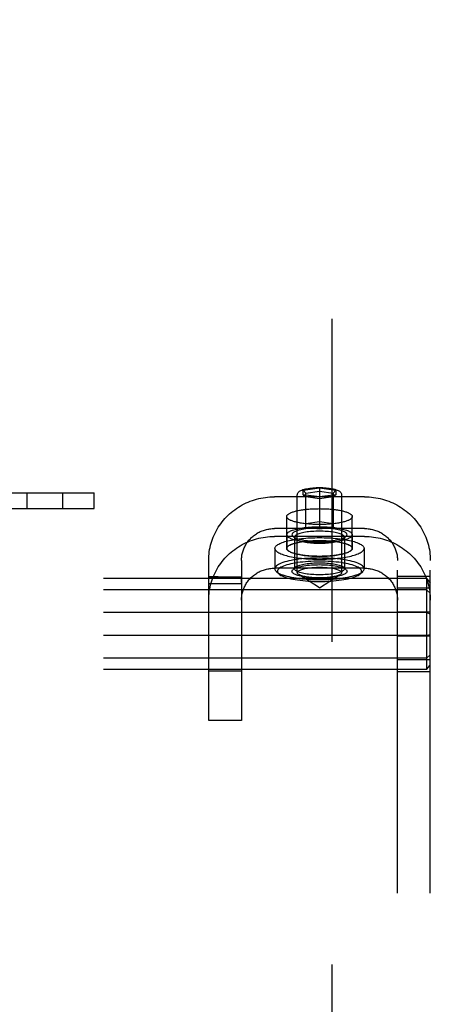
# Model space of a CAD drawing. Header units: inches. Extents: x 0 to 224, y 0 to 145.
# Tile 50 of 78: x 112.82 to 114.38, y 49.2 to 52.95. Entities that reach past the tile are written whole.
import ezdxf

# ---------------------------------------------------------------- set-up
doc = ezdxf.new("R2010")
doc.units = ezdxf.units.IN
doc.header["$LTSCALE"] = 12.302632
doc.header["$MEASUREMENT"] = 0
doc.linetypes.add('HIDDEN', pattern=[0.2, 0.1, -0.1])
doc.layers.add('DEFAULT_2', color=8, linetype='HIDDEN')

msp = doc.modelspace()

# ---------------------------------------------------------------- linework, layer by layer
at = {"layer": 'DEFAULT_2', "color": 8, "linetype": 'HIDDEN'}
for p, q in [((114.0072, 86.257), (114.0072, 13.287)), ((113.8977, 51.1574), (113.9602, 51.1661)), ((113.8977, 51.1574), (113.9077, 51.1463)), ((113.8977, 51.1399), (113.8977, 51.1574)), ((113.9077, 51.1463), (113.9602, 51.1536)), ((113.9602, 51.1661), (114.0227, 51.1574)), ((113.9602, 51.1661), (113.9602, 51.0079)), ((113.9602, 51.1536), (114.0127, 51.1463)), ((114.0227, 51.1574), (114.0127, 51.1463)), ((114.0227, 51.1574), (114.0227, 51.1399)), ((112.6922, 51.147), (113.1022, 51.147)), ((112.8454, 51.147), (112.8454, 51.087)), ((112.9814, 51.147), (112.9814, 51.087)), ((113.1022, 51.087), (113.1022, 51.147)), ((114.1322, 51.132), (113.7882, 51.132)), ((113.8757, 50.843), (113.8757, 51.1389)), ((113.9602, 51.1312), (113.8977, 51.1399)), ((113.8977, 51.1399), (113.9077, 51.1316)), ((113.9077, 51.0152), (113.9077, 51.1463)), ((113.9602, 51.1243), (113.9077, 51.1316)), ((114.0227, 51.1399), (113.9602, 51.1312)), ((114.0127, 51.1316), (113.9602, 51.1243)), ((114.0127, 51.1463), (114.0127, 51.0152)), ((114.0227, 51.1399), (114.0127, 51.1316)), ((114.0447, 50.843), (114.0447, 51.1389)), ((112.6922, 51.087), (113.1022, 51.087)), ((113.8352, 50.9351), (113.8352, 51.0564)), ((113.9077, 51.0299), (113.9602, 51.0372)), ((113.9602, 51.0372), (114.0127, 51.0299)), ((114.0852, 50.9351), (114.0852, 51.0564)), ((114.1322, 51.0107), (113.7882, 51.0107)), ((113.9602, 51.0079), (113.9077, 51.0152)), ((114.0127, 51.0152), (113.9602, 51.0079)), ((114.1322, 50.9808), (113.7882, 50.9808)), ((113.8357, 50.9875), (113.8357, 50.9351)), ((113.8682, 50.9721), (113.8585, 50.9812)), ((113.8652, 50.9778), (113.8652, 50.8575)), ((114.0522, 50.9721), (114.0619, 50.9812)), ((114.0552, 50.9778), (114.0552, 50.8575)), ((114.0847, 50.9875), (114.0847, 50.9351)), ((113.7902, 50.9351), (113.7902, 50.8575)), ((114.1302, 50.9351), (114.1302, 50.8575)), ((113.5382, 50.2796), (113.5382, 50.8894)), ((113.6632, 50.8894), (113.6632, 50.2796)), ((114.2572, 44.7004), (114.2572, 50.8894)), ((114.3822, 44.7004), (114.3822, 50.8894)), ((114.1322, 50.8595), (113.7882, 50.8595)), ((113.8682, 50.8632), (113.8585, 50.8541)), ((114.0522, 50.8632), (114.0619, 50.8541)), ((114.3672, 50.8204), (110.8972, 50.8204)), ((113.5564, 50.8268), (113.5382, 50.827)), ((113.5382, 50.827), (113.5382, 50.8267)), ((113.5382, 50.8267), (113.6632, 50.8267)), ((113.5382, 50.804), (113.5383, 50.8183)), ((113.5383, 50.8183), (113.5383, 50.8216)), ((113.5737, 50.8267), (113.5564, 50.8268)), ((113.6632, 50.8261), (113.6632, 50.8267)), ((113.6632, 50.8216), (113.6632, 50.8261)), ((113.6633, 50.8191), (113.6632, 50.8216)), ((113.6632, 50.8053), (113.6633, 50.8146)), ((113.6633, 50.8146), (113.6633, 50.8191)), ((113.8052, 50.8382), (113.7956, 50.8473)), ((113.9602, 50.7847), (113.8811, 50.8358)), ((113.9602, 50.7847), (114.0393, 50.8358)), ((114.1151, 50.8382), (114.1248, 50.8473)), ((114.3822, 50.8287), (114.2572, 50.8287)), ((114.3672, 50.8204), (114.3822, 50.8037)), ((114.3672, 50.8204), (114.3672, 50.4735)), ((114.3672, 50.7767), (110.8972, 50.7767)), ((113.5382, 50.801), (113.6632, 50.801)), ((114.3822, 50.783), (114.2572, 50.783)), ((114.3672, 50.7767), (114.3822, 50.7643)), ((114.3672, 50.6906), (110.8972, 50.6906)), ((114.3822, 50.6927), (114.2572, 50.6927)), ((114.3672, 50.6906), (114.3822, 50.6864)), ((114.3672, 50.6033), (110.8972, 50.6033)), ((114.3822, 50.6012), (114.2572, 50.6012)), ((114.3672, 50.6033), (114.3822, 50.6075)), ((114.3672, 50.5172), (110.8972, 50.5172)), ((114.3822, 50.5109), (114.2572, 50.5109)), ((114.3672, 50.5172), (114.3822, 50.5296)), ((114.3672, 50.4735), (110.8972, 50.4735)), ((114.3672, 50.4735), (114.3822, 50.4902)), ((113.6632, 50.467), (113.5382, 50.467)), ((114.3822, 50.4652), (114.2572, 50.4652)), ((113.6632, 50.2796), (113.5382, 50.2796))]:
    msp.add_line(p, q, dxfattribs=at)
for points in [[(113.8757, 51.1389), (113.8759, 51.1411), (113.8764, 51.1434), (113.8773, 51.1455), (113.8785, 51.1476), (113.8801, 51.1496), (113.882, 51.1514), (113.8842, 51.1531), (113.8868, 51.1547), (113.8897, 51.1562), (113.8931, 51.1577), (113.8972, 51.1591), (113.9018, 51.1605), (113.9067, 51.1617), (113.912, 51.1628), (113.9174, 51.1638), (113.9231, 51.1646), (113.9289, 51.1653), (113.935, 51.1659), (113.9412, 51.1663), (113.9474, 51.1667), (113.9538, 51.1669), (113.9602, 51.1669)], [(113.9602, 51.1669), (113.9666, 51.1669), (113.9731, 51.1667), (113.9794, 51.1663), (113.9856, 51.1659), (113.9917, 51.1653), (113.9976, 51.1646), (114.0033, 51.1637), (114.0088, 51.1628), (114.0141, 51.1616), (114.019, 51.1604), (114.0235, 51.159), (114.0275, 51.1576), (114.0309, 51.1561), (114.0338, 51.1546), (114.0363, 51.153), (114.0385, 51.1513), (114.0403, 51.1495), (114.0419, 51.1476), (114.0431, 51.1455), (114.044, 51.1433), (114.0445, 51.1411), (114.0447, 51.1389)], [(113.5382, 50.8894), (113.5383, 50.8977), (113.5388, 50.906), (113.5395, 50.9143), (113.5405, 50.9225), (113.5418, 50.9307), (113.5434, 50.9388), (113.5453, 50.9469), (113.5475, 50.9549), (113.5499, 50.9628), (113.5526, 50.9707), (113.5556, 50.9784), (113.5589, 50.9861), (113.5624, 50.9936), (113.5662, 51.001), (113.5703, 51.0083), (113.5746, 51.0155), (113.5791, 51.0225), (113.5839, 51.0293), (113.589, 51.036), (113.5943, 51.0425), (113.5998, 51.0489), (113.6055, 51.055), (113.6114, 51.061), (113.6176, 51.0667), (113.6239, 51.0723), (113.6304, 51.0776), (113.6371, 51.0827), (113.644, 51.0876), (113.6511, 51.0923), (113.6583, 51.0967), (113.6657, 51.1009), (113.6732, 51.1048), (113.6808, 51.1085), (113.6886, 51.1119), (113.6965, 51.1151), (113.7045, 51.118), (113.7126, 51.1207), (113.7207, 51.123), (113.729, 51.1251), (113.7373, 51.1269), (113.7457, 51.1285), (113.7541, 51.1298), (113.7626, 51.1307), (113.7711, 51.1315), (113.7797, 51.1319), (113.7882, 51.132)], [(114.1322, 51.132), (114.1407, 51.1319), (114.1493, 51.1315), (114.1578, 51.1307), (114.1662, 51.1298), (114.1747, 51.1285), (114.1831, 51.1269), (114.1914, 51.1251), (114.1996, 51.123), (114.2078, 51.1207), (114.2159, 51.118), (114.2239, 51.1151), (114.2318, 51.112), (114.2395, 51.1085), (114.2472, 51.1048), (114.2547, 51.1009), (114.2621, 51.0967), (114.2693, 51.0923), (114.2764, 51.0876), (114.2832, 51.0827), (114.29, 51.0776), (114.2965, 51.0723), (114.3028, 51.0667), (114.309, 51.061), (114.3149, 51.055), (114.3206, 51.0489), (114.3261, 51.0425), (114.3314, 51.036), (114.3364, 51.0293), (114.3412, 51.0225), (114.3458, 51.0155), (114.3501, 51.0083), (114.3542, 51.001), (114.358, 50.9936), (114.3615, 50.9861), (114.3648, 50.9784), (114.3678, 50.9707), (114.3705, 50.9628), (114.3729, 50.9549), (114.3751, 50.9469), (114.377, 50.9388), (114.3786, 50.9307), (114.3799, 50.9225), (114.3809, 50.9143), (114.3816, 50.906), (114.382, 50.8977), (114.3822, 50.8894)], [(113.8352, 51.0564), (113.8353, 51.0577), (113.8356, 51.0589), (113.8362, 51.0602), (113.8369, 51.0614), (113.8379, 51.0626), (113.839, 51.0638), (113.8404, 51.065), (113.842, 51.0662), (113.8437, 51.0674), (113.8457, 51.0686), (113.8479, 51.0697), (113.8503, 51.0708), (113.8528, 51.0719), (113.8555, 51.073), (113.8585, 51.074), (113.8616, 51.075), (113.8648, 51.076), (113.8682, 51.0769), (113.8718, 51.0778), (113.8755, 51.0787), (113.8794, 51.0795), (113.8834, 51.0803), (113.8876, 51.081), (113.8918, 51.0817), (113.8962, 51.0824), (113.9007, 51.083), (113.9053, 51.0836), (113.91, 51.0841), (113.9148, 51.0846), (113.9196, 51.085), (113.9245, 51.0854), (113.9295, 51.0857), (113.9345, 51.086), (113.9396, 51.0862), (113.9447, 51.0864), (113.9499, 51.0866), (113.955, 51.0866), (113.9602, 51.0867)], [(113.9602, 51.0867), (113.9654, 51.0866), (113.9705, 51.0866), (113.9757, 51.0864), (113.9808, 51.0862), (113.9858, 51.086), (113.9909, 51.0857), (113.9959, 51.0854), (114.0008, 51.085), (114.0056, 51.0846), (114.0104, 51.0841), (114.0151, 51.0836), (114.0197, 51.083), (114.0242, 51.0824), (114.0286, 51.0817), (114.0328, 51.081), (114.037, 51.0803), (114.041, 51.0795), (114.0449, 51.0787), (114.0486, 51.0778), (114.0522, 51.0769), (114.0556, 51.076), (114.0588, 51.075), (114.0619, 51.074), (114.0648, 51.073), (114.0676, 51.0719), (114.0701, 51.0708), (114.0725, 51.0697), (114.0747, 51.0686), (114.0766, 51.0674), (114.0784, 51.0662), (114.08, 51.065), (114.0814, 51.0638), (114.0825, 51.0626), (114.0835, 51.0614), (114.0842, 51.0602), (114.0848, 51.0589), (114.0851, 51.0577), (114.0852, 51.0564)], [(113.9602, 51.0262), (113.955, 51.0262), (113.9499, 51.0263), (113.9447, 51.0264), (113.9396, 51.0266), (113.9345, 51.0268), (113.9295, 51.0271), (113.9245, 51.0274), (113.9196, 51.0278), (113.9148, 51.0282), (113.91, 51.0287), (113.9053, 51.0293), (113.9007, 51.0298), (113.8962, 51.0304), (113.8918, 51.0311), (113.8876, 51.0318), (113.8834, 51.0326), (113.8794, 51.0333), (113.8755, 51.0342), (113.8718, 51.035), (113.8682, 51.0359), (113.8648, 51.0369), (113.8616, 51.0378), (113.8585, 51.0388), (113.8555, 51.0399), (113.8528, 51.0409), (113.8503, 51.042), (113.8479, 51.0431), (113.8457, 51.0443), (113.8437, 51.0454), (113.842, 51.0466), (113.8404, 51.0478), (113.839, 51.049), (113.8379, 51.0502), (113.8369, 51.0514), (113.8362, 51.0527), (113.8356, 51.0539), (113.8353, 51.0552), (113.8352, 51.0564)], [(114.0852, 51.0564), (114.0851, 51.0552), (114.0848, 51.0539), (114.0842, 51.0527), (114.0835, 51.0514), (114.0825, 51.0502), (114.0814, 51.049), (114.08, 51.0478), (114.0784, 51.0466), (114.0766, 51.0454), (114.0747, 51.0443), (114.0725, 51.0431), (114.0701, 51.042), (114.0676, 51.0409), (114.0648, 51.0399), (114.0619, 51.0388), (114.0588, 51.0378), (114.0556, 51.0369), (114.0522, 51.0359), (114.0486, 51.035), (114.0449, 51.0342), (114.041, 51.0333), (114.037, 51.0326), (114.0328, 51.0318), (114.0286, 51.0311), (114.0242, 51.0304), (114.0197, 51.0298), (114.0151, 51.0293), (114.0104, 51.0287), (114.0056, 51.0282), (114.0008, 51.0278), (113.9959, 51.0274), (113.9909, 51.0271), (113.9858, 51.0268), (113.9808, 51.0266), (113.9757, 51.0264), (113.9705, 51.0263), (113.9654, 51.0262), (113.9602, 51.0262)], [(113.6632, 50.8894), (113.6633, 50.8936), (113.6635, 50.8977), (113.6638, 50.9018), (113.6644, 50.906), (113.665, 50.9101), (113.6658, 50.9141), (113.6667, 50.9182), (113.6678, 50.9222), (113.669, 50.9261), (113.6704, 50.9301), (113.6719, 50.9339), (113.6735, 50.9378), (113.6753, 50.9415), (113.6772, 50.9452), (113.6792, 50.9489), (113.6814, 50.9525), (113.6837, 50.956), (113.6861, 50.9594), (113.6886, 50.9627), (113.6912, 50.966), (113.694, 50.9692), (113.6968, 50.9722), (113.6998, 50.9752), (113.7029, 50.9781), (113.706, 50.9809), (113.7093, 50.9835), (113.7127, 50.9861), (113.7161, 50.9885), (113.7196, 50.9909), (113.7232, 50.9931), (113.7269, 50.9952), (113.7307, 50.9971), (113.7345, 50.999), (113.7384, 51.0007), (113.7423, 51.0023), (113.7463, 51.0037), (113.7504, 51.0051), (113.7545, 51.0062), (113.7586, 51.0073), (113.7628, 51.0082), (113.767, 51.009), (113.7712, 51.0096), (113.7754, 51.0101), (113.7797, 51.0105), (113.7839, 51.0107), (113.7882, 51.0107)], [(113.8357, 50.9875), (113.8359, 50.9894), (113.8366, 50.9912), (113.8377, 50.993), (113.8393, 50.9947), (113.8413, 50.9965), (113.8438, 50.9982), (113.8467, 50.9999), (113.85, 51.0015), (113.8536, 51.0031), (113.8577, 51.0046), (113.8622, 51.0061), (113.867, 51.0075), (113.8722, 51.0088), (113.8776, 51.0101), (113.8834, 51.0112), (113.8895, 51.0123), (113.8958, 51.0133), (113.9023, 51.0142), (113.9091, 51.015), (113.916, 51.0157), (113.9232, 51.0163), (113.9304, 51.0168), (113.9378, 51.0172), (113.9452, 51.0174), (113.9527, 51.0176), (113.9602, 51.0176), (113.9677, 51.0176), (113.9752, 51.0174), (113.9826, 51.0172), (113.99, 51.0168), (113.9972, 51.0163), (114.0043, 51.0157), (114.0113, 51.015), (114.0181, 51.0142), (114.0246, 51.0133), (114.0309, 51.0123), (114.037, 51.0112), (114.0428, 51.0101), (114.0482, 51.0088), (114.0534, 51.0075), (114.0582, 51.0061), (114.0627, 51.0046), (114.0667, 51.0031), (114.0704, 51.0015), (114.0737, 50.9999), (114.0766, 50.9982), (114.0791, 50.9965), (114.0811, 50.9947), (114.0827, 50.993), (114.0838, 50.9912), (114.0845, 50.9894), (114.0847, 50.9875)], [(114.0652, 50.9875), (114.0649, 50.9894), (114.0641, 50.9912), (114.0626, 50.9931), (114.0606, 50.9949), (114.0581, 50.9967), (114.0549, 50.9985), (114.0513, 51.0002), (114.0471, 51.0018), (114.0424, 51.0033), (114.0373, 51.0048), (114.0317, 51.0061), (114.0258, 51.0074), (114.0195, 51.0085), (114.0128, 51.0095), (114.0059, 51.0104), (113.9986, 51.0112), (113.9912, 51.0118), (113.9836, 51.0123), (113.9759, 51.0126), (113.9681, 51.0129), (113.9602, 51.0129), (113.9523, 51.0129), (113.9445, 51.0126), (113.9368, 51.0123), (113.9292, 51.0118), (113.9218, 51.0112), (113.9145, 51.0104), (113.9076, 51.0095), (113.9009, 51.0085), (113.8946, 51.0074), (113.8887, 51.0061), (113.8831, 51.0048), (113.878, 51.0033), (113.8733, 51.0018), (113.8691, 51.0002), (113.8655, 50.9985), (113.8623, 50.9967), (113.8597, 50.9949), (113.8577, 50.9931), (113.8563, 50.9912), (113.8555, 50.9894), (113.8552, 50.9875)], [(114.0552, 50.9778), (114.0549, 50.9795), (114.0542, 50.9812), (114.0529, 50.9829), (114.0511, 50.9845), (114.0487, 50.9861), (114.0459, 50.9877), (114.0426, 50.9893), (114.0388, 50.9907), (114.0346, 50.9921), (114.0299, 50.9934), (114.0249, 50.9947), (114.0195, 50.9958), (114.0138, 50.9968), (114.0078, 50.9977), (114.0015, 50.9985), (113.995, 50.9992), (113.9883, 50.9998), (113.9814, 51.0002), (113.9744, 51.0006), (113.9673, 51.0007), (113.9602, 51.0008), (113.9531, 51.0007), (113.946, 51.0006), (113.939, 51.0002), (113.9321, 50.9998), (113.9254, 50.9992), (113.9189, 50.9985), (113.9126, 50.9977), (113.9066, 50.9968), (113.9009, 50.9958), (113.8955, 50.9947), (113.8905, 50.9934), (113.8858, 50.9921), (113.8816, 50.9907), (113.8778, 50.9893), (113.8745, 50.9877), (113.8716, 50.9861), (113.8693, 50.9845), (113.8675, 50.9829), (113.8662, 50.9812), (113.8654, 50.9795), (113.8652, 50.9778)], [(114.1322, 51.0107), (114.1365, 51.0107), (114.1407, 51.0105), (114.145, 51.0101), (114.1492, 51.0096), (114.1534, 51.009), (114.1576, 51.0082), (114.1618, 51.0073), (114.1659, 51.0062), (114.17, 51.0051), (114.174, 51.0037), (114.178, 51.0023), (114.182, 51.0007), (114.1859, 50.999), (114.1897, 50.9971), (114.1934, 50.9952), (114.1971, 50.9931), (114.2007, 50.9909), (114.2043, 50.9885), (114.2077, 50.9861), (114.2111, 50.9835), (114.2143, 50.9809), (114.2175, 50.9781), (114.2206, 50.9752), (114.2236, 50.9722), (114.2264, 50.9692), (114.2292, 50.966), (114.2318, 50.9627), (114.2343, 50.9594), (114.2367, 50.956), (114.239, 50.9525), (114.2412, 50.9489), (114.2432, 50.9452), (114.2451, 50.9415), (114.2468, 50.9378), (114.2485, 50.9339), (114.25, 50.9301), (114.2513, 50.9261), (114.2526, 50.9222), (114.2536, 50.9182), (114.2546, 50.9141), (114.2554, 50.9101), (114.256, 50.906), (114.2565, 50.9019), (114.2569, 50.8977), (114.2571, 50.8936), (114.2572, 50.8894)], [(113.5382, 50.7382), (113.5383, 50.7465), (113.5388, 50.7548), (113.5395, 50.7631), (113.5405, 50.7713), (113.5418, 50.7795), (113.5434, 50.7876), (113.5453, 50.7957), (113.5475, 50.8037), (113.5499, 50.8116), (113.5526, 50.8195), (113.5556, 50.8272), (113.5589, 50.8349), (113.5624, 50.8424), (113.5662, 50.8498), (113.5703, 50.8571), (113.5746, 50.8643), (113.5791, 50.8713), (113.5839, 50.8781), (113.589, 50.8848), (113.5943, 50.8913), (113.5998, 50.8977), (113.6055, 50.9038), (113.6114, 50.9098), (113.6176, 50.9155), (113.6239, 50.9211), (113.6304, 50.9264), (113.6371, 50.9315), (113.644, 50.9364), (113.6511, 50.9411), (113.6583, 50.9455), (113.6657, 50.9497), (113.6732, 50.9536), (113.6808, 50.9573), (113.6886, 50.9607), (113.6965, 50.9639), (113.7045, 50.9668), (113.7126, 50.9695), (113.7207, 50.9718), (113.729, 50.9739), (113.7373, 50.9757), (113.7457, 50.9773), (113.7541, 50.9786), (113.7626, 50.9795), (113.7711, 50.9803), (113.7797, 50.9807), (113.7882, 50.9808)], [(113.7902, 50.9351), (113.7904, 50.9373), (113.7911, 50.9394), (113.7923, 50.9416), (113.7939, 50.9437), (113.796, 50.9458), (113.7985, 50.9478), (113.8015, 50.9499), (113.8049, 50.9519), (113.8087, 50.9538), (113.813, 50.9557), (113.8176, 50.9575), (113.8227, 50.9593), (113.8281, 50.961), (113.8339, 50.9627), (113.84, 50.9642), (113.8464, 50.9657), (113.8532, 50.9671), (113.8603, 50.9684), (113.8676, 50.9696), (113.8752, 50.9708), (113.883, 50.9718), (113.891, 50.9727), (113.8993, 50.9735), (113.9077, 50.9742), (113.9162, 50.9749), (113.9248, 50.9754), (113.9336, 50.9758), (113.9424, 50.976), (113.9513, 50.9762), (113.9602, 50.9763), (113.9691, 50.9762), (113.978, 50.976), (113.9868, 50.9758), (113.9955, 50.9754), (114.0042, 50.9749), (114.0127, 50.9742), (114.0211, 50.9735), (114.0293, 50.9727), (114.0374, 50.9718), (114.0452, 50.9708), (114.0528, 50.9696), (114.0601, 50.9684), (114.0672, 50.9671), (114.0739, 50.9657), (114.0804, 50.9642), (114.0865, 50.9627), (114.0923, 50.961), (114.0977, 50.9593), (114.1028, 50.9575), (114.1074, 50.9557), (114.1117, 50.9538), (114.1155, 50.9519), (114.1189, 50.9499), (114.1219, 50.9478), (114.1244, 50.9458), (114.1265, 50.9437), (114.1281, 50.9416), (114.1293, 50.9394), (114.13, 50.9373), (114.1302, 50.9351)], [(113.8352, 50.9351), (113.8353, 50.9364), (113.8356, 50.9376), (113.8362, 50.9389), (113.8369, 50.9401), (113.8379, 50.9413), (113.839, 50.9426), (113.8404, 50.9438), (113.842, 50.945), (113.8437, 50.9461), (113.8457, 50.9473), (113.8479, 50.9484), (113.8503, 50.9495), (113.8528, 50.9506), (113.8555, 50.9517), (113.8585, 50.9527), (113.8616, 50.9537), (113.8648, 50.9547), (113.8682, 50.9556), (113.8718, 50.9565), (113.8755, 50.9574), (113.8794, 50.9582), (113.8834, 50.959), (113.8876, 50.9597), (113.8918, 50.9604), (113.8962, 50.9611), (113.9007, 50.9617), (113.9053, 50.9623), (113.91, 50.9628), (113.9148, 50.9633), (113.9196, 50.9637), (113.9245, 50.9641), (113.9295, 50.9644), (113.9345, 50.9647), (113.9396, 50.965), (113.9447, 50.9651), (113.9499, 50.9653), (113.955, 50.9653), (113.9602, 50.9654)], [(113.8357, 50.9875), (113.8359, 50.9857), (113.8366, 50.9839), (113.8377, 50.9821), (113.8393, 50.9803), (113.8413, 50.9786), (113.8438, 50.9768), (113.8467, 50.9752), (113.85, 50.9735), (113.8536, 50.9719), (113.8577, 50.9704), (113.8622, 50.969), (113.867, 50.9676), (113.8722, 50.9662), (113.8776, 50.965), (113.8834, 50.9638), (113.8895, 50.9627), (113.8958, 50.9618), (113.9023, 50.9609), (113.9091, 50.9601), (113.916, 50.9594), (113.9232, 50.9588), (113.9304, 50.9583), (113.9378, 50.9579), (113.9452, 50.9576), (113.9527, 50.9575), (113.9602, 50.9574), (113.9677, 50.9575), (113.9752, 50.9576), (113.9826, 50.9579), (113.99, 50.9583), (113.9972, 50.9588), (114.0043, 50.9594), (114.0113, 50.9601), (114.0181, 50.9609), (114.0246, 50.9618), (114.0309, 50.9627), (114.037, 50.9638), (114.0428, 50.965), (114.0482, 50.9662), (114.0534, 50.9676), (114.0582, 50.969), (114.0627, 50.9704), (114.0667, 50.9719), (114.0704, 50.9735), (114.0737, 50.9752), (114.0766, 50.9768), (114.0791, 50.9786), (114.0811, 50.9803), (114.0827, 50.9821), (114.0838, 50.9839), (114.0845, 50.9857), (114.0847, 50.9875)], [(113.8357, 50.9351), (113.8359, 50.937), (113.8366, 50.9388), (113.8377, 50.9406), (113.8393, 50.9423), (113.8413, 50.9441), (113.8438, 50.9458), (113.8467, 50.9475), (113.85, 50.9491), (113.8536, 50.9507), (113.8577, 50.9522), (113.8622, 50.9537), (113.867, 50.9551), (113.8722, 50.9564), (113.8776, 50.9577), (113.8834, 50.9588), (113.8895, 50.9599), (113.8958, 50.9609), (113.9023, 50.9618), (113.9091, 50.9626), (113.916, 50.9633), (113.9232, 50.9639), (113.9304, 50.9644), (113.9378, 50.9648), (113.9452, 50.965), (113.9527, 50.9652), (113.9602, 50.9653), (113.9677, 50.9652), (113.9752, 50.965), (113.9826, 50.9648), (113.99, 50.9644), (113.9972, 50.9639), (114.0043, 50.9633), (114.0113, 50.9626), (114.0181, 50.9618), (114.0246, 50.9609), (114.0309, 50.9599), (114.037, 50.9588), (114.0428, 50.9577), (114.0482, 50.9564), (114.0534, 50.9551), (114.0582, 50.9537), (114.0627, 50.9522), (114.0667, 50.9507), (114.0704, 50.9491), (114.0737, 50.9475), (114.0766, 50.9458), (114.0791, 50.9441), (114.0811, 50.9423), (114.0827, 50.9406), (114.0838, 50.9388), (114.0845, 50.937), (114.0847, 50.9351)], [(113.8552, 50.9875), (113.8555, 50.9857), (113.8563, 50.9838), (113.8577, 50.982), (113.8585, 50.9812)], [(113.8585, 50.9812), (113.8597, 50.9801), (113.8623, 50.9783), (113.8655, 50.9766), (113.8691, 50.9749), (113.8733, 50.9733), (113.878, 50.9717), (113.8831, 50.9703), (113.8887, 50.9689), (113.8946, 50.9677), (113.9009, 50.9666), (113.9076, 50.9655), (113.9145, 50.9647), (113.9217, 50.9639), (113.9292, 50.9633), (113.9368, 50.9628), (113.9445, 50.9624), (113.9523, 50.9622), (113.9602, 50.9621), (113.968, 50.9622), (113.9759, 50.9624), (113.9836, 50.9628), (113.9912, 50.9633), (113.9986, 50.9639), (114.0058, 50.9647), (114.0128, 50.9655), (114.0195, 50.9666), (114.0258, 50.9677), (114.0317, 50.9689), (114.0373, 50.9703), (114.0424, 50.9717), (114.0471, 50.9733), (114.0512, 50.9749), (114.0549, 50.9766), (114.0581, 50.9783), (114.0606, 50.9801), (114.0619, 50.9812)], [(113.8652, 50.9778), (113.8654, 50.9762), (113.8662, 50.9745), (113.8675, 50.9728), (113.8682, 50.9721)], [(113.8682, 50.9721), (113.8693, 50.9711), (113.8716, 50.9695), (113.8745, 50.9679), (113.8778, 50.9664), (113.8816, 50.9649), (113.8858, 50.9635), (113.8905, 50.9622), (113.8955, 50.961), (113.9009, 50.9599), (113.9066, 50.9589), (113.9126, 50.9579), (113.9189, 50.9571), (113.9254, 50.9564), (113.9321, 50.9559), (113.939, 50.9554), (113.946, 50.9551), (113.9531, 50.9549), (113.9602, 50.9548), (113.9673, 50.9549), (113.9744, 50.9551), (113.9814, 50.9554), (113.9882, 50.9559), (113.995, 50.9564), (114.0015, 50.9571), (114.0078, 50.9579), (114.0138, 50.9589), (114.0195, 50.9599), (114.0249, 50.961), (114.0299, 50.9622), (114.0346, 50.9635), (114.0388, 50.9649), (114.0426, 50.9664), (114.0459, 50.9679), (114.0487, 50.9695), (114.0511, 50.9711), (114.0522, 50.9721)], [(113.9602, 50.9654), (113.9654, 50.9653), (113.9705, 50.9653), (113.9757, 50.9651), (113.9808, 50.965), (113.9858, 50.9647), (113.9909, 50.9644), (113.9959, 50.9641), (114.0008, 50.9637), (114.0056, 50.9633), (114.0104, 50.9628), (114.0151, 50.9623), (114.0197, 50.9617), (114.0242, 50.9611), (114.0286, 50.9604), (114.0328, 50.9597), (114.037, 50.959), (114.041, 50.9582), (114.0449, 50.9574), (114.0486, 50.9565), (114.0522, 50.9556), (114.0556, 50.9547), (114.0588, 50.9537), (114.0619, 50.9527), (114.0648, 50.9517), (114.0676, 50.9506), (114.0701, 50.9495), (114.0725, 50.9484), (114.0747, 50.9473), (114.0766, 50.9461), (114.0784, 50.945), (114.08, 50.9438), (114.0814, 50.9426), (114.0825, 50.9413), (114.0835, 50.9401), (114.0842, 50.9389), (114.0848, 50.9376), (114.0851, 50.9364), (114.0852, 50.9351)], [(114.0522, 50.9721), (114.0529, 50.9728), (114.0542, 50.9745), (114.0549, 50.9762), (114.0552, 50.9778)], [(114.0619, 50.9812), (114.0626, 50.982), (114.0641, 50.9838), (114.0649, 50.9857), (114.0652, 50.9875)], [(114.1322, 50.9808), (114.1407, 50.9807), (114.1493, 50.9803), (114.1578, 50.9795), (114.1662, 50.9786), (114.1747, 50.9773), (114.1831, 50.9757), (114.1914, 50.9739), (114.1996, 50.9718), (114.2078, 50.9695), (114.2159, 50.9668), (114.2239, 50.9639), (114.2318, 50.9608), (114.2395, 50.9573), (114.2472, 50.9536), (114.2547, 50.9497), (114.2621, 50.9455), (114.2693, 50.9411), (114.2764, 50.9364), (114.2832, 50.9315), (114.29, 50.9264), (114.2965, 50.9211), (114.3028, 50.9155), (114.309, 50.9098), (114.3149, 50.9038), (114.3206, 50.8977), (114.3261, 50.8913), (114.3314, 50.8848), (114.3364, 50.8781), (114.3412, 50.8713), (114.3458, 50.8643), (114.3501, 50.8571), (114.3542, 50.8498), (114.358, 50.8424), (114.3615, 50.8349), (114.3648, 50.8272), (114.3678, 50.8195), (114.3705, 50.8116), (114.3729, 50.8037), (114.3751, 50.7957), (114.377, 50.7876), (114.3786, 50.7795), (114.3799, 50.7713), (114.3809, 50.7631), (114.3816, 50.7548), (114.382, 50.7465), (114.3822, 50.7382)], [(113.7902, 50.9351), (113.7904, 50.933), (113.7911, 50.9308), (113.7923, 50.9287), (113.7939, 50.9266), (113.796, 50.9245), (113.7985, 50.9224), (113.8015, 50.9204), (113.8049, 50.9184), (113.8087, 50.9165), (113.813, 50.9146), (113.8176, 50.9127), (113.8227, 50.911), (113.8281, 50.9093), (113.8339, 50.9076), (113.84, 50.9061), (113.8464, 50.9046), (113.8532, 50.9032), (113.8603, 50.9019), (113.8676, 50.9006), (113.8752, 50.8995), (113.883, 50.8985), (113.891, 50.8976), (113.8993, 50.8967), (113.9077, 50.896), (113.9162, 50.8954), (113.9248, 50.8949), (113.9336, 50.8945), (113.9424, 50.8942), (113.9513, 50.8941), (113.9602, 50.894), (113.9691, 50.8941), (113.978, 50.8942), (113.9868, 50.8945), (113.9955, 50.8949), (114.0042, 50.8954), (114.0127, 50.896), (114.0211, 50.8967), (114.0293, 50.8976), (114.0374, 50.8985), (114.0452, 50.8995), (114.0528, 50.9006), (114.0601, 50.9019), (114.0672, 50.9032), (114.0739, 50.9046), (114.0804, 50.9061), (114.0865, 50.9076), (114.0923, 50.9093), (114.0977, 50.911), (114.1028, 50.9127), (114.1074, 50.9146), (114.1117, 50.9165), (114.1155, 50.9184), (114.1189, 50.9204), (114.1219, 50.9224), (114.1244, 50.9245), (114.1265, 50.9266), (114.1281, 50.9287), (114.1293, 50.9308), (114.13, 50.933), (114.1302, 50.9351)], [(113.9602, 50.9049), (113.955, 50.9049), (113.9499, 50.905), (113.9447, 50.9051), (113.9396, 50.9053), (113.9345, 50.9055), (113.9295, 50.9058), (113.9245, 50.9062), (113.9196, 50.9065), (113.9148, 50.907), (113.91, 50.9074), (113.9053, 50.908), (113.9007, 50.9085), (113.8962, 50.9092), (113.8918, 50.9098), (113.8876, 50.9105), (113.8834, 50.9113), (113.8794, 50.9121), (113.8755, 50.9129), (113.8718, 50.9138), (113.8682, 50.9147), (113.8648, 50.9156), (113.8616, 50.9166), (113.8585, 50.9176), (113.8555, 50.9186), (113.8528, 50.9197), (113.8503, 50.9207), (113.8479, 50.9219), (113.8457, 50.923), (113.8437, 50.9241), (113.842, 50.9253), (113.8404, 50.9265), (113.839, 50.9277), (113.8379, 50.9289), (113.8369, 50.9302), (113.8362, 50.9314), (113.8356, 50.9326), (113.8353, 50.9339), (113.8352, 50.9351)], [(113.8357, 50.9351), (113.8359, 50.9333), (113.8366, 50.9315), (113.8377, 50.9297), (113.8393, 50.9279), (113.8413, 50.9262), (113.8438, 50.9245), (113.8467, 50.9228), (113.85, 50.9211), (113.8536, 50.9196), (113.8577, 50.918), (113.8622, 50.9166), (113.867, 50.9152), (113.8722, 50.9138), (113.8776, 50.9126), (113.8834, 50.9114), (113.8895, 50.9103), (113.8958, 50.9094), (113.9023, 50.9085), (113.9091, 50.9077), (113.916, 50.907), (113.9232, 50.9064), (113.9304, 50.9059), (113.9378, 50.9055), (113.9452, 50.9052), (113.9527, 50.9051), (113.9602, 50.905), (113.9677, 50.9051), (113.9752, 50.9052), (113.9826, 50.9055), (113.99, 50.9059), (113.9972, 50.9064), (114.0043, 50.907), (114.0113, 50.9077), (114.0181, 50.9085), (114.0246, 50.9094), (114.0309, 50.9103), (114.037, 50.9114), (114.0428, 50.9126), (114.0482, 50.9138), (114.0534, 50.9152), (114.0582, 50.9166), (114.0627, 50.918), (114.0667, 50.9196), (114.0704, 50.9211), (114.0737, 50.9228), (114.0766, 50.9245), (114.0791, 50.9262), (114.0811, 50.9279), (114.0827, 50.9297), (114.0838, 50.9315), (114.0845, 50.9333), (114.0847, 50.9351)], [(114.0852, 50.9351), (114.0851, 50.9339), (114.0848, 50.9326), (114.0842, 50.9314), (114.0835, 50.9302), (114.0825, 50.9289), (114.0814, 50.9277), (114.08, 50.9265), (114.0784, 50.9253), (114.0766, 50.9241), (114.0747, 50.923), (114.0725, 50.9219), (114.0701, 50.9207), (114.0676, 50.9197), (114.0648, 50.9186), (114.0619, 50.9176), (114.0588, 50.9166), (114.0556, 50.9156), (114.0522, 50.9147), (114.0486, 50.9138), (114.0449, 50.9129), (114.041, 50.9121), (114.037, 50.9113), (114.0328, 50.9105), (114.0286, 50.9098), (114.0242, 50.9092), (114.0197, 50.9085), (114.0151, 50.908), (114.0104, 50.9074), (114.0056, 50.907), (114.0008, 50.9065), (113.9959, 50.9062), (113.9909, 50.9058), (113.9858, 50.9055), (113.9808, 50.9053), (113.9757, 50.9051), (113.9705, 50.905), (113.9654, 50.9049), (113.9602, 50.9049)], [(114.1302, 50.8575), (114.1298, 50.8603), (114.1287, 50.863), (114.1267, 50.8658), (114.124, 50.8685), (114.1205, 50.8712), (114.1163, 50.8738), (114.1113, 50.8763), (114.1057, 50.8788), (114.0993, 50.8812), (114.0923, 50.8834), (114.0846, 50.8855), (114.0764, 50.8875), (114.0677, 50.8894), (114.0584, 50.8911), (114.0487, 50.8926), (114.0386, 50.894), (114.0281, 50.8952), (114.0172, 50.8963), (114.0062, 50.8971), (113.9949, 50.8978), (113.9834, 50.8983), (113.9718, 50.8985), (113.9602, 50.8986), (113.9486, 50.8985), (113.937, 50.8983), (113.9255, 50.8978), (113.9142, 50.8971), (113.9031, 50.8963), (113.8923, 50.8952), (113.8818, 50.894), (113.8717, 50.8926), (113.862, 50.8911), (113.8527, 50.8894), (113.844, 50.8875), (113.8357, 50.8855), (113.8281, 50.8834), (113.8211, 50.8812), (113.8147, 50.8788), (113.8091, 50.8763), (113.8041, 50.8738), (113.7998, 50.8712), (113.7964, 50.8685), (113.7937, 50.8658), (113.7917, 50.863), (113.7906, 50.8603), (113.7902, 50.8575)], [(114.1202, 50.8478), (114.1198, 50.8504), (114.1187, 50.853), (114.1169, 50.8556), (114.1144, 50.8581), (114.1111, 50.8607), (114.1071, 50.8631), (114.1024, 50.8655), (114.0971, 50.8678), (114.0911, 50.8701), (114.0845, 50.8722), (114.0773, 50.8742), (114.0696, 50.8761), (114.0614, 50.8778), (114.0526, 50.8794), (114.0435, 50.8809), (114.034, 50.8822), (114.0241, 50.8833), (114.0139, 50.8843), (114.0035, 50.8851), (113.9928, 50.8857), (113.982, 50.8862), (113.9711, 50.8864), (113.9602, 50.8865), (113.9493, 50.8864), (113.9384, 50.8862), (113.9276, 50.8857), (113.9169, 50.8851), (113.9065, 50.8843), (113.8963, 50.8833), (113.8864, 50.8822), (113.8769, 50.8809), (113.8677, 50.8794), (113.859, 50.8778), (113.8508, 50.8761), (113.8431, 50.8742), (113.8359, 50.8722), (113.8293, 50.8701), (113.8233, 50.8678), (113.8179, 50.8655), (113.8133, 50.8631), (113.8093, 50.8607), (113.806, 50.8581), (113.8035, 50.8556), (113.8016, 50.853), (113.8006, 50.8504), (113.8002, 50.8478)], [(113.6632, 50.7382), (113.6633, 50.7424), (113.6635, 50.7465), (113.6638, 50.7506), (113.6644, 50.7548), (113.665, 50.7589), (113.6658, 50.7629), (113.6667, 50.767), (113.6678, 50.771), (113.669, 50.7749), (113.6704, 50.7789), (113.6719, 50.7827), (113.6735, 50.7866), (113.6753, 50.7903), (113.6772, 50.794), (113.6792, 50.7977), (113.6814, 50.8013), (113.6837, 50.8048), (113.6861, 50.8082), (113.6886, 50.8115), (113.6912, 50.8148), (113.694, 50.818), (113.6968, 50.821), (113.6998, 50.824), (113.7029, 50.8269), (113.706, 50.8297), (113.7093, 50.8323), (113.7127, 50.8349), (113.7161, 50.8373), (113.7196, 50.8397), (113.7232, 50.8419), (113.7269, 50.844), (113.7307, 50.8459), (113.7345, 50.8478), (113.7384, 50.8495), (113.7423, 50.8511), (113.7463, 50.8525), (113.7504, 50.8538), (113.7545, 50.855), (113.7586, 50.8561), (113.7628, 50.857), (113.767, 50.8578), (113.7712, 50.8584), (113.7754, 50.8589), (113.7797, 50.8593), (113.7839, 50.8595), (113.7882, 50.8595)], [(113.7902, 50.8575), (113.7906, 50.8548), (113.7917, 50.852), (113.7937, 50.8492), (113.7956, 50.8473)], [(113.8552, 50.8478), (113.8555, 50.8497), (113.8563, 50.8515), (113.8577, 50.8534), (113.8585, 50.8541)], [(113.8585, 50.8541), (113.8597, 50.8552), (113.8623, 50.857), (113.8655, 50.8588), (113.8691, 50.8605), (113.8733, 50.8621), (113.878, 50.8636), (113.8831, 50.8651), (113.8887, 50.8664), (113.8946, 50.8676), (113.9009, 50.8688), (113.9076, 50.8698), (113.9145, 50.8707), (113.9218, 50.8714), (113.9292, 50.8721), (113.9368, 50.8726), (113.9445, 50.8729), (113.9523, 50.8731), (113.9602, 50.8732), (113.9681, 50.8731), (113.9759, 50.8729), (113.9836, 50.8726), (113.9912, 50.8721), (113.9986, 50.8714), (114.0059, 50.8707), (114.0128, 50.8698), (114.0195, 50.8688), (114.0258, 50.8676), (114.0317, 50.8664), (114.0373, 50.8651), (114.0424, 50.8636), (114.0471, 50.8621), (114.0513, 50.8605), (114.0549, 50.8588), (114.0581, 50.857), (114.0606, 50.8552), (114.0619, 50.8541)], [(113.8652, 50.8575), (113.8654, 50.8592), (113.8662, 50.8609), (113.8675, 50.8625), (113.8682, 50.8632)], [(114.0552, 50.8575), (114.0549, 50.8558), (114.0542, 50.8542), (114.0529, 50.8525), (114.0511, 50.8508), (114.0487, 50.8492), (114.0459, 50.8476), (114.0426, 50.8461), (114.0388, 50.8446), (114.0346, 50.8432), (114.0299, 50.8419), (114.0249, 50.8407), (114.0195, 50.8396), (114.0138, 50.8385), (114.0078, 50.8376), (114.0015, 50.8368), (113.995, 50.8361), (113.9882, 50.8356), (113.9814, 50.8351), (113.9744, 50.8348), (113.9673, 50.8346), (113.9602, 50.8345), (113.9531, 50.8346), (113.946, 50.8348), (113.939, 50.8351), (113.9321, 50.8356), (113.9254, 50.8361), (113.9189, 50.8368), (113.9126, 50.8376), (113.9066, 50.8385), (113.9009, 50.8396), (113.8955, 50.8407), (113.8905, 50.8419), (113.8858, 50.8432), (113.8816, 50.8446), (113.8778, 50.8461), (113.8745, 50.8476), (113.8716, 50.8492), (113.8693, 50.8508), (113.8675, 50.8525), (113.8662, 50.8542), (113.8654, 50.8558), (113.8652, 50.8575)], [(113.8682, 50.8632), (113.8693, 50.8642), (113.8716, 50.8658), (113.8745, 50.8674), (113.8778, 50.869), (113.8816, 50.8704), (113.8858, 50.8718), (113.8905, 50.8731), (113.8955, 50.8743), (113.9009, 50.8755), (113.9066, 50.8765), (113.9126, 50.8774), (113.9189, 50.8782), (113.9254, 50.8789), (113.9321, 50.8795), (113.939, 50.8799), (113.946, 50.8802), (113.9531, 50.8804), (113.9602, 50.8805), (113.9673, 50.8804), (113.9744, 50.8802), (113.9814, 50.8799), (113.9883, 50.8795), (113.995, 50.8789), (114.0015, 50.8782), (114.0078, 50.8774), (114.0138, 50.8765), (114.0195, 50.8755), (114.0249, 50.8743), (114.0299, 50.8731), (114.0346, 50.8718), (114.0388, 50.8704), (114.0426, 50.869), (114.0459, 50.8674), (114.0487, 50.8658), (114.0511, 50.8642), (114.0522, 50.8632)], [(113.8757, 50.843), (113.8759, 50.8444), (113.8766, 50.8459), (113.8776, 50.8473), (113.8791, 50.8487), (113.881, 50.8501), (113.8833, 50.8514), (113.886, 50.8528), (113.8891, 50.854), (113.8926, 50.8552), (113.8963, 50.8563), (113.9004, 50.8574), (113.9049, 50.8584), (113.9096, 50.8593), (113.9145, 50.8602), (113.9197, 50.8609), (113.9251, 50.8616), (113.9307, 50.8621), (113.9364, 50.8626), (113.9422, 50.8629), (113.9482, 50.8632), (113.9542, 50.8633), (113.9602, 50.8634)], [(113.9602, 50.8634), (113.9662, 50.8633), (113.9722, 50.8632), (113.9782, 50.8629), (113.984, 50.8626), (113.9897, 50.8621), (113.9953, 50.8616), (114.0007, 50.8609), (114.0059, 50.8602), (114.0108, 50.8593), (114.0155, 50.8584), (114.0199, 50.8574), (114.0241, 50.8563), (114.0278, 50.8552), (114.0313, 50.854), (114.0344, 50.8528), (114.0371, 50.8514), (114.0394, 50.8501), (114.0413, 50.8487), (114.0428, 50.8473), (114.0438, 50.8459), (114.0445, 50.8444), (114.0447, 50.843)], [(114.0522, 50.8632), (114.0529, 50.8625), (114.0542, 50.8609), (114.0549, 50.8592), (114.0552, 50.8575)], [(114.0619, 50.8541), (114.0626, 50.8534), (114.0641, 50.8515), (114.0649, 50.8497), (114.0652, 50.8478)], [(114.1248, 50.8473), (114.1267, 50.8492), (114.1287, 50.852), (114.1298, 50.8548), (114.1302, 50.8575)], [(114.1322, 50.8595), (114.1365, 50.8595), (114.1407, 50.8593), (114.145, 50.8589), (114.1492, 50.8584), (114.1534, 50.8578), (114.1576, 50.857), (114.1618, 50.8561), (114.1659, 50.855), (114.17, 50.8539), (114.174, 50.8525), (114.178, 50.8511), (114.182, 50.8495), (114.1859, 50.8478), (114.1897, 50.8459), (114.1934, 50.844), (114.1971, 50.8419), (114.2007, 50.8397), (114.2043, 50.8373), (114.2077, 50.8349), (114.2111, 50.8323), (114.2143, 50.8297), (114.2175, 50.8269), (114.2206, 50.824), (114.2236, 50.821), (114.2264, 50.818), (114.2292, 50.8148), (114.2318, 50.8115), (114.2343, 50.8082), (114.2367, 50.8048), (114.239, 50.8013), (114.2412, 50.7977), (114.2432, 50.794), (114.2451, 50.7903), (114.2468, 50.7866), (114.2485, 50.7827), (114.25, 50.7789), (114.2513, 50.7749), (114.2526, 50.771), (114.2536, 50.767), (114.2546, 50.7629), (114.2554, 50.7589), (114.256, 50.7548), (114.2565, 50.7507), (114.2569, 50.7465), (114.2571, 50.7424), (114.2572, 50.7382)], [(113.5383, 50.8216), (113.5383, 50.823), (113.5383, 50.8241), (113.5383, 50.8251), (113.5383, 50.8258), (113.5383, 50.8264), (113.5382, 50.8268), (113.5382, 50.8269), (113.5382, 50.827)], [(113.7956, 50.8473), (113.7964, 50.8465), (113.7998, 50.8438), (113.8041, 50.8412), (113.8091, 50.8387), (113.8147, 50.8362), (113.8211, 50.8339), (113.8281, 50.8316), (113.8357, 50.8295), (113.844, 50.8275), (113.8527, 50.8256), (113.862, 50.8239), (113.8717, 50.8224), (113.8818, 50.821), (113.8923, 50.8198), (113.9031, 50.8188), (113.9142, 50.8179), (113.9255, 50.8172), (113.937, 50.8168), (113.9486, 50.8165), (113.9602, 50.8164), (113.9718, 50.8165), (113.9834, 50.8168), (113.9949, 50.8172), (114.0062, 50.8179), (114.0172, 50.8188), (114.0281, 50.8198), (114.0386, 50.821), (114.0487, 50.8224), (114.0584, 50.8239), (114.0677, 50.8256), (114.0764, 50.8275), (114.0846, 50.8295), (114.0923, 50.8316), (114.0993, 50.8339), (114.1056, 50.8362), (114.1113, 50.8387), (114.1163, 50.8412), (114.1205, 50.8438), (114.124, 50.8465), (114.1248, 50.8473)], [(113.8002, 50.8478), (113.8006, 50.8452), (113.8016, 50.8426), (113.8035, 50.84), (113.8052, 50.8382)], [(113.8052, 50.8382), (113.806, 50.8375), (113.8093, 50.835), (113.8133, 50.8325), (113.8179, 50.8301), (113.8233, 50.8278), (113.8293, 50.8256), (113.8359, 50.8234), (113.8431, 50.8214), (113.8508, 50.8196), (113.859, 50.8178), (113.8677, 50.8162), (113.8769, 50.8148), (113.8864, 50.8135), (113.8963, 50.8123), (113.9065, 50.8113), (113.9169, 50.8105), (113.9276, 50.8099), (113.9384, 50.8095), (113.9492, 50.8092), (113.9602, 50.8091), (113.9711, 50.8092), (113.982, 50.8095), (113.9928, 50.8099), (114.0035, 50.8105), (114.0139, 50.8113), (114.0241, 50.8123), (114.034, 50.8135), (114.0435, 50.8148), (114.0526, 50.8162), (114.0614, 50.8178), (114.0696, 50.8196), (114.0773, 50.8214), (114.0845, 50.8234), (114.0911, 50.8256), (114.0971, 50.8278), (114.1024, 50.8301), (114.1071, 50.8325), (114.1111, 50.8349), (114.1144, 50.8375), (114.1151, 50.8382)], [(114.0652, 50.8478), (114.0649, 50.846), (114.0641, 50.8441), (114.0626, 50.8422), (114.0606, 50.8404), (114.0581, 50.8386), (114.0549, 50.8369), (114.0512, 50.8352), (114.0471, 50.8335), (114.0424, 50.832), (114.0373, 50.8306), (114.0317, 50.8292), (114.0258, 50.828), (114.0195, 50.8268), (114.0128, 50.8258), (114.0058, 50.8249), (113.9986, 50.8242), (113.9912, 50.8235), (113.9836, 50.823), (113.9759, 50.8227), (113.968, 50.8225), (113.9602, 50.8224), (113.9523, 50.8225), (113.9445, 50.8227), (113.9368, 50.823), (113.9292, 50.8235), (113.9217, 50.8242), (113.9145, 50.8249), (113.9076, 50.8258), (113.9009, 50.8268), (113.8946, 50.828), (113.8887, 50.8292), (113.8831, 50.8306), (113.878, 50.832), (113.8733, 50.8335), (113.8691, 50.8352), (113.8655, 50.8369), (113.8623, 50.8386), (113.8597, 50.8404), (113.8577, 50.8422), (113.8563, 50.8441), (113.8555, 50.846), (113.8552, 50.8478)], [(113.8811, 50.8358), (113.8791, 50.8372), (113.8776, 50.8386), (113.8766, 50.84), (113.8759, 50.8415), (113.8757, 50.843)], [(113.9602, 50.8225), (113.9542, 50.8226), (113.9482, 50.8227), (113.9422, 50.823), (113.9364, 50.8233), (113.9307, 50.8238), (113.9251, 50.8244), (113.9197, 50.825), (113.9145, 50.8258), (113.9096, 50.8266), (113.9049, 50.8275), (113.9004, 50.8285), (113.8963, 50.8296), (113.8926, 50.8307), (113.8891, 50.8319), (113.886, 50.8332), (113.8833, 50.8345), (113.8811, 50.8358)], [(114.0393, 50.8358), (114.0371, 50.8345), (114.0344, 50.8332), (114.0313, 50.8319), (114.0278, 50.8307), (114.0241, 50.8296), (114.0199, 50.8285), (114.0155, 50.8275), (114.0108, 50.8266), (114.0059, 50.8258), (114.0007, 50.825), (113.9953, 50.8244), (113.9897, 50.8238), (113.984, 50.8233), (113.9782, 50.823), (113.9722, 50.8227), (113.9662, 50.8226), (113.9602, 50.8225)], [(114.0447, 50.843), (114.0445, 50.8415), (114.0438, 50.84), (114.0428, 50.8386), (114.0413, 50.8372), (114.0393, 50.8358)], [(114.1151, 50.8382), (114.1169, 50.84), (114.1187, 50.8426), (114.1198, 50.8452), (114.1202, 50.8478)]]:
    msp.add_lwpolyline(points, dxfattribs=at)

doc.saveas('drawing.dxf')
